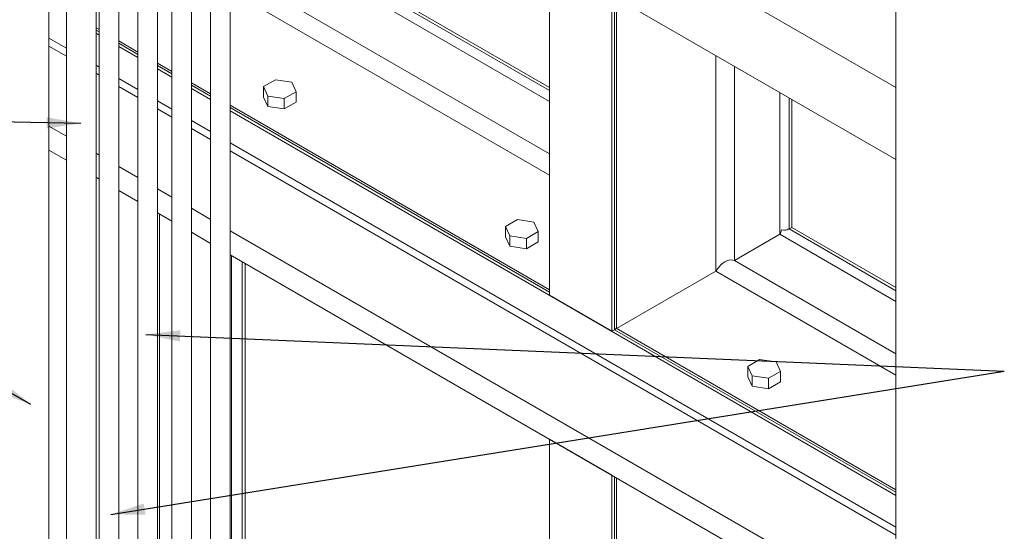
# Model space of a CAD drawing. Header units: millimetres. Extents: x 525 to 29324, y 175 to 20618.
# Tile 23 of 256: x 4554 to 8077, y 3208 to 5037. Entities that reach past the tile are written whole.
import ezdxf

# ---------------------------------------------------------------- set-up
doc = ezdxf.new("R2010")
doc.units = ezdxf.units.MM
doc.linetypes.add('SLD-Continua', pattern=[0])
doc.layers.add('COTAS', color=1, linetype='SLD-Continua')
doc.styles.get("Standard").update_dxf_attribs({"font": 'ARIALN.TTF'})
doc.dimstyles.new('SLDDIMSTYLE0', dxfattribs={"dimtxt": 0.18, "dimasz": 122.5, "dimexe": 0, "dimexo": 0.0625, "dimgap": 0, "dimtad": 0, "dimtih": 1, "dimtoh": 1, "dimdec": 0, "dimrnd": 1e-09, "dimzin": 0, "dimdsep": 46, "dimtxsty": 'Standard', "dimsah": 1, "dimcen": 0.09, "dimadec": 0, "dimazin": 0, "dimtfac": 122.5, "dimtdec": 0, "dimtofl": 0, "dimtmove": 0, "dimatfit": 3, "dimfxl": 1, "dimfrac": 2, "dimtolj": 1, "dimtzin": 0, "dimarcsym": 0})

msp = doc.modelspace()

# ---------------------------------------------------------------- linework, layer by layer
at = {"color": 7, "linetype": 'SLD-Continua', "lineweight": 18, "ltscale": 35}
for p, q in [((6450.2, 4052), (6450.2, 6711.3)), ((6450.2, 4052), (6450.2, 6711.3)), ((6450.2, 4052), (6450.2, 6711.3)), ((6450.2, 4052), (6450.2, 6711.3)), ((6450.2, 4052), (6450.2, 6711.3)), ((6672.9, 3923.4), (6672.9, 6582.8)), ((6672.9, 3923.4), (6672.9, 6582.8)), ((6672.9, 3923.4), (6672.9, 6582.8)), ((6672.9, 3923.4), (6672.9, 6582.8)), ((6672.9, 3923.4), (6672.9, 6582.8)), ((4658.9, 2787.5), (4658.9, 6052.5)), ((4722.2, 6024.2), (4722.2, 2884.7)), ((4827.2, 2884.7), (4827.2, 5963.6)), ((4838.7, 5956.9), (4838.7, 2684.7)), ((4908.7, 2684.7), (4908.7, 5961)), ((5307.2, 2614.7), (5307.2, 5891)), ((4977.3, 5876.9), (4977.3, 2764.7)), ((5237.2, 5850.6), (5237.2, 2614.7)), ((5047.3, 2764.7), (5047.3, 5836.5)), ((5098.6, 5806.9), (5098.6, 2534.7)), ((5168.6, 2534.7), (5168.6, 5811)), ((6450.2, 4783.5), (5326.8, 5431.9)), ((6450.2, 4783.5), (5326.8, 5431.9)), ((6450.2, 4783.5), (5326.8, 5431.9)), ((6450.2, 4783.5), (5326.8, 5431.9)), ((6450.2, 4783.5), (5326.8, 5431.9)), ((6450.2, 4794.7), (5336.5, 5437.5)), ((6450.2, 4794.7), (5336.5, 5437.5)), ((6450.2, 4794.7), (5336.5, 5437.5)), ((6450.2, 4794.7), (5336.5, 5437.5)), ((6450.2, 4794.7), (5336.5, 5437.5)), ((6450.2, 4745.1), (5307.2, 5404.8)), ((6450.2, 4745.1), (5307.2, 5404.8)), ((6450.2, 4745.1), (5307.2, 5404.8)), ((6450.2, 4745.1), (5307.2, 5404.8)), ((6450.2, 4745.1), (5307.2, 5404.8)), ((7689, 4794.7), (6672.9, 5381.1)), ((7689, 4794.7), (6672.9, 5381.1)), ((7689, 4794.7), (6672.9, 5381.1)), ((7689, 4794.7), (6672.9, 5381.1)), ((7689, 4794.7), (6672.9, 5381.1)), ((6450.2, 4557.8), (5307.2, 5217.5)), ((6450.2, 4557.8), (5307.2, 5217.5)), ((6450.2, 4557.8), (5307.2, 5217.5)), ((6450.2, 4557.8), (5307.2, 5217.5)), ((6450.2, 4557.8), (5307.2, 5217.5)), ((6450.2, 4481.2), (5307.2, 5140.9)), ((6450.2, 4481.2), (5307.2, 5140.9)), ((6450.2, 4481.2), (5307.2, 5140.9)), ((6450.2, 4481.2), (5307.2, 5140.9)), ((6450.2, 4481.2), (5307.2, 5140.9)), ((7689, 4537.5), (6672.9, 5123.9)), ((7689, 4537.5), (6672.9, 5123.9)), ((7689, 4537.5), (6672.9, 5123.9)), ((7689, 4537.5), (6672.9, 5123.9)), ((7689, 4537.5), (6672.9, 5123.9)), ((6682.7, 3929.1), (6682.7, 5118.3)), ((6682.7, 3929.1), (6682.7, 5118.3)), ((6682.7, 3929.1), (6682.7, 5118.3)), ((6682.7, 3929.1), (6682.7, 5118.3)), ((6682.7, 3929.1), (6682.7, 5118.3)), ((6689.9, 3939.1), (6689.9, 5114.1)), ((6689.9, 3939.1), (6689.9, 5114.1)), ((6689.9, 3939.1), (6689.9, 5114.1)), ((6689.9, 3939.1), (6689.9, 5114.1)), ((6689.9, 3939.1), (6689.9, 5114.1)), ((4838.7, 5001.6), (4827.2, 5008.2)), ((4838.7, 5001.6), (4827.2, 5008.2)), ((4838.7, 5001.6), (4827.2, 5008.2)), ((4838.7, 5001.6), (4827.2, 5008.2)), ((4838.7, 5001.6), (4827.2, 5008.2)), ((4722.2, 4935), (4658.9, 4971.5)), ((4722.2, 4935), (4658.9, 4971.5)), ((4722.2, 4935), (4658.9, 4971.5)), ((4838.7, 4993.3), (4827.2, 4999.9)), ((4838.7, 4993.3), (4827.2, 4999.9)), ((4838.7, 4993.3), (4827.2, 4999.9)), ((4838.7, 4993.3), (4827.2, 4999.9)), ((4838.7, 4993.3), (4827.2, 4999.9)), ((4838.7, 4982.1), (4827.2, 4988.7)), ((4838.7, 4982.1), (4827.2, 4988.7)), ((4838.7, 4982.1), (4827.2, 4988.7)), ((4838.7, 4982.1), (4827.2, 4988.7)), ((4838.7, 4982.1), (4827.2, 4988.7)), ((4722.2, 4906.4), (4658.9, 4942.9)), ((4722.2, 4906.4), (4658.9, 4942.9)), ((4722.2, 4906.4), (4658.9, 4942.9)), ((4977.3, 4921.6), (4908.7, 4961.2)), ((4977.3, 4921.6), (4908.7, 4961.2)), ((4977.3, 4921.6), (4908.7, 4961.2)), ((4977.3, 4921.6), (4908.7, 4961.2)), ((4977.3, 4921.6), (4908.7, 4961.2)), ((4977.3, 4913.3), (4908.7, 4952.9)), ((4977.3, 4913.3), (4908.7, 4952.9)), ((4977.3, 4913.3), (4908.7, 4952.9)), ((4977.3, 4913.3), (4908.7, 4952.9)), ((4977.3, 4913.3), (4908.7, 4952.9)), ((4977.3, 4902.1), (4908.7, 4941.7)), ((4977.3, 4902.1), (4908.7, 4941.7)), ((4977.3, 4902.1), (4908.7, 4941.7)), ((4977.3, 4902.1), (4908.7, 4941.7)), ((4977.3, 4902.1), (4908.7, 4941.7)), ((7044.8, 4138), (7044.8, 4909.2)), ((7044.8, 4138), (7044.8, 4909.2)), ((7044.8, 4138), (7044.8, 4909.2)), ((7044.8, 4138), (7044.8, 4909.2)), ((7044.8, 4138), (7044.8, 4909.2)), ((4838.7, 4867.7), (4827.2, 4874.4)), ((4838.7, 4867.7), (4827.2, 4874.4)), ((4838.7, 4867.7), (4827.2, 4874.4)), ((5098.6, 4851.6), (5047.3, 4881.2)), ((5098.6, 4851.6), (5047.3, 4881.2)), ((5098.6, 4851.6), (5047.3, 4881.2)), ((5098.6, 4851.6), (5047.3, 4881.2)), ((5098.6, 4851.6), (5047.3, 4881.2)), ((5098.6, 4843.3), (5047.3, 4872.9)), ((5098.6, 4843.3), (5047.3, 4872.9)), ((5098.6, 4843.3), (5047.3, 4872.9)), ((5098.6, 4843.3), (5047.3, 4872.9)), ((5098.6, 4843.3), (5047.3, 4872.9)), ((5098.6, 4832.1), (5047.3, 4861.7)), ((5098.6, 4832.1), (5047.3, 4861.7)), ((5098.6, 4832.1), (5047.3, 4861.7)), ((5098.6, 4832.1), (5047.3, 4861.7)), ((5098.6, 4832.1), (5047.3, 4861.7)), ((7111.3, 4176.3), (7111.3, 4870.9)), ((7111.3, 4176.3), (7111.3, 4870.9)), ((7111.3, 4176.3), (7111.3, 4870.9)), ((7111.3, 4176.3), (7111.3, 4870.9)), ((7111.3, 4176.3), (7111.3, 4870.9)), ((4838.7, 4839.2), (4827.2, 4845.8)), ((4838.7, 4839.2), (4827.2, 4845.8)), ((4838.7, 4839.2), (4827.2, 4845.8)), ((4977.3, 4787.7), (4908.7, 4827.3)), ((4977.3, 4787.7), (4908.7, 4827.3)), ((4977.3, 4787.7), (4908.7, 4827.3)), ((4977.3, 4759.2), (4908.7, 4798.8)), ((4977.3, 4759.2), (4908.7, 4798.8)), ((4977.3, 4759.2), (4908.7, 4798.8)), ((5237.2, 4771.6), (5168.6, 4811.2)), ((5237.2, 4771.6), (5168.6, 4811.2)), ((5237.2, 4771.6), (5168.6, 4811.2)), ((5237.2, 4771.6), (5168.6, 4811.2)), ((5237.2, 4771.6), (5168.6, 4811.2)), ((5237.2, 4763.3), (5168.6, 4802.9)), ((5237.2, 4763.3), (5168.6, 4802.9)), ((5237.2, 4763.3), (5168.6, 4802.9)), ((5237.2, 4763.3), (5168.6, 4802.9)), ((5237.2, 4763.3), (5168.6, 4802.9)), ((5237.2, 4752.1), (5168.6, 4791.7)), ((5237.2, 4752.1), (5168.6, 4791.7)), ((5237.2, 4752.1), (5168.6, 4791.7)), ((5237.2, 4752.1), (5168.6, 4791.7)), ((5237.2, 4752.1), (5168.6, 4791.7)), ((5469.3, 4822.7), (5426.4, 4798)), ((5469.3, 4822.7), (5426.4, 4798)), ((5469.3, 4822.7), (5426.4, 4798)), ((5426.4, 4798), (5442.1, 4764.2)), ((5426.4, 4760.8), (5426.4, 4798)), ((5426.4, 4798), (5442.1, 4764.2)), ((5426.4, 4760.8), (5426.4, 4798)), ((5426.4, 4798), (5442.1, 4764.2)), ((5426.4, 4760.8), (5426.4, 4798)), ((5527.9, 4813.7), (5469.3, 4822.7)), ((5527.9, 4813.7), (5469.3, 4822.7)), ((5527.9, 4813.7), (5469.3, 4822.7)), ((5543.5, 4779.9), (5527.9, 4813.7)), ((5543.5, 4779.9), (5527.9, 4813.7)), ((5543.5, 4779.9), (5527.9, 4813.7)), ((5426.4, 4760.8), (5442.1, 4727)), ((5426.4, 4760.8), (5442.1, 4727)), ((5426.4, 4760.8), (5442.1, 4727)), ((5442.1, 4764.2), (5500.7, 4755.1)), ((5442.1, 4727), (5442.1, 4764.2)), ((5442.1, 4727), (5442.1, 4764.2)), ((5442.1, 4764.2), (5500.7, 4755.1)), ((5442.1, 4764.2), (5500.7, 4755.1)), ((5442.1, 4727), (5442.1, 4764.2)), ((5500.7, 4755.1), (5543.5, 4779.9)), ((5500.7, 4755.1), (5543.5, 4779.9)), ((5500.7, 4755.1), (5543.5, 4779.9)), ((5543.5, 4742.7), (5543.5, 4779.9)), ((5543.5, 4742.7), (5543.5, 4779.9)), ((5543.5, 4742.7), (5543.5, 4779.9)), ((7273.4, 4270), (7273.4, 4777.3)), ((7273.4, 4270), (7273.4, 4777.3)), ((7273.4, 4270), (7273.4, 4777.3)), ((7273.4, 4270), (7273.4, 4777.3)), ((7273.4, 4270), (7273.4, 4777.3)), ((7306.7, 4289.2), (7306.7, 4758.1)), ((7306.7, 4289.2), (7306.7, 4758.1)), ((7306.7, 4289.2), (7306.7, 4758.1)), ((7306.7, 4289.2), (7306.7, 4758.1)), ((7306.7, 4289.2), (7306.7, 4758.1)), ((5098.6, 4717.7), (5047.3, 4747.3)), ((5098.6, 4717.7), (5047.3, 4747.3)), ((5098.6, 4717.7), (5047.3, 4747.3)), ((6450.2, 4071.5), (5307.2, 4731.2)), ((6450.2, 4071.5), (5307.2, 4731.2)), ((6450.2, 4071.5), (5307.2, 4731.2)), ((6450.2, 4071.5), (5307.2, 4731.2)), ((6450.2, 4071.5), (5307.2, 4731.2)), ((6450.2, 4063.2), (5307.2, 4722.9)), ((6450.2, 4063.2), (5307.2, 4722.9)), ((6450.2, 4063.2), (5307.2, 4722.9)), ((6450.2, 4063.2), (5307.2, 4722.9)), ((6450.2, 4063.2), (5307.2, 4722.9)), ((5442.1, 4727), (5500.7, 4718)), ((5442.1, 4727), (5500.7, 4718)), ((5442.1, 4727), (5500.7, 4718)), ((5500.7, 4718), (5500.7, 4755.1)), ((5500.7, 4718), (5500.7, 4755.1)), ((5500.7, 4718), (5500.7, 4755.1)), ((5500.7, 4718), (5543.5, 4742.7)), ((5500.7, 4718), (5543.5, 4742.7)), ((5500.7, 4718), (5543.5, 4742.7)), ((7316.4, 4294.8), (7316.4, 4752.5)), ((7316.4, 4294.8), (7316.4, 4752.5)), ((7316.4, 4294.8), (7316.4, 4752.5)), ((7316.4, 4294.8), (7316.4, 4752.5)), ((7316.4, 4294.8), (7316.4, 4752.5)), ((5098.6, 4689.2), (5047.3, 4718.8)), ((5098.6, 4689.2), (5047.3, 4718.8)), ((5098.6, 4689.2), (5047.3, 4718.8)), ((7689, 3337), (5307.2, 4711.7)), ((7689, 3337), (5307.2, 4711.7)), ((7689, 3337), (5307.2, 4711.7)), ((7689, 3337), (5307.2, 4711.7)), ((7689, 3337), (5307.2, 4711.7)), ((4722.2, 4620.6), (4658.9, 4657.1)), ((4722.2, 4620.6), (4658.9, 4657.1)), ((4722.2, 4620.6), (4658.9, 4657.1)), ((5237.2, 4637.8), (5168.6, 4677.3)), ((5237.2, 4637.8), (5168.6, 4677.3)), ((5237.2, 4637.8), (5168.6, 4677.3)), ((5237.2, 4609.2), (5168.6, 4648.8)), ((5237.2, 4609.2), (5168.6, 4648.8)), ((5237.2, 4609.2), (5168.6, 4648.8)), ((7689, 3222.7), (5307.2, 4597.4)), ((7689, 3222.7), (5307.2, 4597.4)), ((7689, 3222.7), (5307.2, 4597.4)), ((4722.2, 4534.8), (4658.9, 4571.3)), ((4722.2, 4534.8), (4658.9, 4571.3)), ((4722.2, 4534.8), (4658.9, 4571.3)), ((4722.2, 4534.8), (4658.9, 4571.3)), ((4722.2, 4534.8), (4658.9, 4571.3)), ((4722.2, 4534.8), (4658.9, 4571.3)), ((4838.7, 4553.3), (4827.2, 4560)), ((4838.7, 4553.3), (4827.2, 4560)), ((4838.7, 4553.3), (4827.2, 4560)), ((7689, 3194.1), (5307.2, 4568.8)), ((7689, 3194.1), (5307.2, 4568.8)), ((7689, 3194.1), (5307.2, 4568.8)), ((4977.3, 4473.3), (4908.7, 4512.9)), ((4977.3, 4473.3), (4908.7, 4512.9)), ((4977.3, 4473.3), (4908.7, 4512.9)), ((4838.7, 4467.6), (4827.2, 4474.2)), ((4838.7, 4467.6), (4827.2, 4474.2)), ((4838.7, 4467.6), (4827.2, 4474.2)), ((4838.7, 4467.6), (4827.2, 4474.2)), ((4838.7, 4467.6), (4827.2, 4474.2)), ((4838.7, 4467.6), (4827.2, 4474.2)), ((4977.3, 4387.6), (4908.7, 4427.2)), ((4977.3, 4387.6), (4908.7, 4427.2)), ((4977.3, 4387.6), (4908.7, 4427.2)), ((4977.3, 4387.6), (4908.7, 4427.2)), ((4977.3, 4387.6), (4908.7, 4427.2)), ((4977.3, 4387.6), (4908.7, 4427.2)), ((5098.6, 4403.4), (5047.3, 4432.9)), ((5098.6, 4403.4), (5047.3, 4432.9)), ((5098.6, 4403.4), (5047.3, 4432.9)), ((5098.6, 4317.6), (5047.3, 4347.2)), ((5098.6, 4317.6), (5047.3, 4347.2)), ((5098.6, 4317.6), (5047.3, 4347.2)), ((5098.6, 4317.6), (5047.3, 4347.2)), ((5098.6, 4317.6), (5047.3, 4347.2)), ((5098.6, 4317.6), (5047.3, 4347.2)), ((5054.4, 4343.1), (5054.4, 2885.3)), ((5054.4, 4343.1), (5054.4, 2885.3)), ((5054.4, 4343.1), (5054.4, 2885.3)), ((5054.4, 4343.1), (5054.4, 2885.3)), ((5054.4, 4343.1), (5054.4, 2885.3)), ((5054.4, 4343.1), (5054.4, 2885.3)), ((5237.2, 4323.4), (5168.6, 4363)), ((5237.2, 4323.4), (5168.6, 4363)), ((5237.2, 4323.4), (5168.6, 4363)), ((6335.5, 4322.8), (6292.6, 4298)), ((6335.5, 4322.8), (6292.6, 4298)), ((6335.5, 4322.8), (6292.6, 4298)), ((6292.6, 4298), (6308.3, 4264.2)), ((6292.6, 4260.9), (6292.6, 4298)), ((6292.6, 4298), (6308.3, 4264.2)), ((6292.6, 4260.9), (6292.6, 4298)), ((6292.6, 4298), (6308.3, 4264.2)), ((6292.6, 4260.9), (6292.6, 4298)), ((6394.1, 4313.7), (6335.5, 4322.8)), ((6394.1, 4313.7), (6335.5, 4322.8)), ((6394.1, 4313.7), (6335.5, 4322.8)), ((6409.8, 4279.9), (6394.1, 4313.7)), ((6409.8, 4279.9), (6394.1, 4313.7)), ((6409.8, 4279.9), (6394.1, 4313.7)), ((5237.2, 4237.6), (5168.6, 4277.2)), ((5237.2, 4237.6), (5168.6, 4277.2)), ((5237.2, 4237.6), (5168.6, 4277.2)), ((5237.2, 4237.6), (5168.6, 4277.2)), ((5237.2, 4237.6), (5168.6, 4277.2)), ((5237.2, 4237.6), (5168.6, 4277.2)), ((7689, 2908.3), (5307.2, 4283)), ((7689, 2908.3), (5307.2, 4283)), ((7689, 2908.3), (5307.2, 4283)), ((6308.3, 4264.2), (6366.9, 4255.2)), ((6308.3, 4227.1), (6308.3, 4264.2)), ((6308.3, 4227.1), (6308.3, 4264.2)), ((6308.3, 4264.2), (6366.9, 4255.2)), ((6308.3, 4227.1), (6308.3, 4264.2)), ((6308.3, 4264.2), (6366.9, 4255.2)), ((6366.9, 4255.2), (6409.8, 4279.9)), ((6366.9, 4255.2), (6409.8, 4279.9)), ((6366.9, 4255.2), (6409.8, 4279.9)), ((6409.8, 4242.8), (6409.8, 4279.9)), ((6409.8, 4242.8), (6409.8, 4279.9)), ((6409.8, 4242.8), (6409.8, 4279.9)), ((7273.4, 4270), (7111.3, 4176.3)), ((7273.4, 4270), (7111.3, 4176.3)), ((7273.4, 4270), (7111.3, 4176.3)), ((7273.4, 4270), (7111.3, 4176.3)), ((7273.4, 4270), (7111.3, 4176.3)), ((7689, 4030.2), (7273.4, 4270)), ((7689, 4030.2), (7273.4, 4270)), ((7689, 4030.2), (7273.4, 4270)), ((7689, 4030.2), (7273.4, 4270)), ((7689, 4030.2), (7273.4, 4270)), ((7316.4, 4294.8), (7306.7, 4289.2)), ((7316.4, 4294.8), (7306.7, 4289.2)), ((7316.4, 4294.8), (7306.7, 4289.2)), ((7316.4, 4294.8), (7306.7, 4289.2)), ((7316.4, 4294.8), (7306.7, 4289.2)), ((7689, 4068.5), (7306.7, 4289.2)), ((7689, 4068.5), (7306.7, 4289.2)), ((7689, 4068.5), (7306.7, 4289.2)), ((7689, 4068.5), (7306.7, 4289.2)), ((7689, 4068.5), (7306.7, 4289.2)), ((7689, 4079.8), (7316.4, 4294.8)), ((7689, 4079.8), (7316.4, 4294.8)), ((7689, 4079.8), (7316.4, 4294.8)), ((7689, 4079.8), (7316.4, 4294.8)), ((7689, 4079.8), (7316.4, 4294.8)), ((6292.6, 4260.9), (6308.3, 4227.1)), ((6292.6, 4260.9), (6308.3, 4227.1)), ((6292.6, 4260.9), (6308.3, 4227.1)), ((6366.9, 4218), (6366.9, 4255.2)), ((6366.9, 4218), (6366.9, 4255.2)), ((6366.9, 4218), (6366.9, 4255.2)), ((6366.9, 4218), (6409.8, 4242.8)), ((6366.9, 4218), (6409.8, 4242.8)), ((6366.9, 4218), (6409.8, 4242.8)), ((7689, 2822.5), (5307.2, 4197.2)), ((7689, 2822.5), (5307.2, 4197.2)), ((7689, 2822.5), (5307.2, 4197.2)), ((7689, 2822.5), (5307.2, 4197.2)), ((7689, 2822.5), (5307.2, 4197.2)), ((7689, 2822.5), (5307.2, 4197.2)), ((5311.9, 4194.5), (5311.9, 2736.8)), ((5311.9, 4194.5), (5311.9, 2736.8)), ((5311.9, 4194.5), (5311.9, 2736.8)), ((5311.9, 4194.5), (5311.9, 2736.8)), ((5311.9, 4194.5), (5311.9, 2736.8)), ((5311.9, 4194.5), (5311.9, 2736.8)), ((6308.3, 4227.1), (6366.9, 4218)), ((6308.3, 4227.1), (6366.9, 4218)), ((6308.3, 4227.1), (6366.9, 4218)), ((5349.8, 4172.6), (5349.8, 2714.9)), ((5349.8, 4172.6), (5349.8, 2714.9)), ((5349.8, 4172.6), (5349.8, 2714.9)), ((5349.8, 4172.6), (5349.8, 2714.9)), ((5349.8, 4172.6), (5349.8, 2714.9)), ((5349.8, 4172.6), (5349.8, 2714.9)), ((5361.2, 4166), (5361.2, 2708.3)), ((5361.2, 4166), (5361.2, 2708.3)), ((5361.2, 4166), (5361.2, 2708.3)), ((5361.2, 4166), (5361.2, 2708.3)), ((5361.2, 4166), (5361.2, 2708.3)), ((5361.2, 4166), (5361.2, 2708.3)), ((7689, 3842.9), (7111.3, 4176.3)), ((7689, 3842.9), (7111.3, 4176.3)), ((7689, 3842.9), (7111.3, 4176.3)), ((7689, 3842.9), (7111.3, 4176.3)), ((7689, 3842.9), (7111.3, 4176.3)), ((7044.8, 4138), (6690, 3933.1)), ((7044.8, 4138), (6690, 3933.1)), ((7044.8, 4138), (6690, 3933.1)), ((7044.8, 4138), (6690, 3933.1)), ((7044.8, 4138), (6690, 3933.1)), ((7689, 3766.2), (7044.8, 4138)), ((7689, 3766.2), (7044.8, 4138)), ((7689, 3766.2), (7044.8, 4138)), ((7689, 3766.2), (7044.8, 4138)), ((7689, 3766.2), (7044.8, 4138)), ((6450.2, 4052), (6672.9, 3923.4)), ((6450.2, 4052), (6672.9, 3923.4)), ((6450.2, 4052), (6672.9, 3923.4)), ((6450.2, 4052), (6672.9, 3923.4)), ((6450.2, 4052), (6672.9, 3923.4)), ((6682.7, 3929.1), (6672.9, 3923.4)), ((6682.7, 3929.1), (6672.9, 3923.4)), ((6682.7, 3929.1), (6672.9, 3923.4)), ((6682.7, 3929.1), (6672.9, 3923.4)), ((6682.7, 3929.1), (6672.9, 3923.4)), ((7689, 3348.3), (6682.7, 3929.1)), ((7689, 3348.3), (6682.7, 3929.1)), ((7689, 3348.3), (6682.7, 3929.1)), ((7689, 3348.3), (6682.7, 3929.1)), ((7689, 3348.3), (6682.7, 3929.1)), ((7689, 3356.5), (6688.3, 3934.1)), ((7689, 3356.5), (6688.3, 3934.1)), ((7689, 3356.5), (6688.3, 3934.1)), ((7689, 3356.5), (6688.3, 3934.1)), ((7689, 3356.5), (6688.3, 3934.1)), ((7201.7, 3822.9), (7158.8, 3798.1)), ((7201.7, 3822.9), (7158.8, 3798.1)), ((7201.7, 3822.9), (7158.8, 3798.1)), ((7260.3, 3813.8), (7201.7, 3822.9)), ((7260.3, 3813.8), (7201.7, 3822.9)), ((7260.3, 3813.8), (7201.7, 3822.9)), ((7276, 3780), (7260.3, 3813.8)), ((7276, 3780), (7260.3, 3813.8)), ((7276, 3780), (7260.3, 3813.8)), ((7158.8, 3798.1), (7174.5, 3764.3)), ((7158.8, 3761), (7158.8, 3798.1)), ((7158.8, 3798.1), (7174.5, 3764.3)), ((7158.8, 3761), (7158.8, 3798.1)), ((7158.8, 3798.1), (7174.5, 3764.3)), ((7158.8, 3761), (7158.8, 3798.1)), ((7233.1, 3755.3), (7276, 3780)), ((7233.1, 3755.3), (7276, 3780)), ((7233.1, 3755.3), (7276, 3780)), ((7276, 3742.9), (7276, 3780)), ((7276, 3742.9), (7276, 3780)), ((7276, 3742.9), (7276, 3780)), ((7158.8, 3761), (7174.5, 3727.2)), ((7158.8, 3761), (7174.5, 3727.2)), ((7158.8, 3761), (7174.5, 3727.2)), ((7174.5, 3727.2), (7174.5, 3764.3)), ((7174.5, 3764.3), (7233.1, 3755.3)), ((7174.5, 3727.2), (7174.5, 3764.3)), ((7174.5, 3764.3), (7233.1, 3755.3)), ((7174.5, 3727.2), (7174.5, 3764.3)), ((7174.5, 3764.3), (7233.1, 3755.3)), ((7233.1, 3718.1), (7233.1, 3755.3)), ((7233.1, 3718.1), (7233.1, 3755.3)), ((7233.1, 3718.1), (7233.1, 3755.3)), ((7233.1, 3718.1), (7276, 3742.9)), ((7233.1, 3718.1), (7276, 3742.9)), ((7233.1, 3718.1), (7276, 3742.9)), ((7174.5, 3727.2), (7233.1, 3718.1)), ((7174.5, 3727.2), (7233.1, 3718.1)), ((7174.5, 3727.2), (7233.1, 3718.1)), ((6672.9, 3408.9), (6450.2, 3537.5)), ((6450.2, 1604.1), (6450.2, 3537.5)), ((6672.9, 3408.9), (6450.2, 3537.5)), ((6450.2, 1604.1), (6450.2, 3537.5)), ((6672.9, 3408.9), (6450.2, 3537.5)), ((6450.2, 1604.1), (6450.2, 3537.5)), ((6672.9, 3408.9), (6450.2, 3537.5)), ((6450.2, 1604.1), (6450.2, 3537.5)), ((6672.9, 3408.9), (6450.2, 3537.5)), ((6450.2, 1604.1), (6450.2, 3537.5)), ((6672.9, 3408.9), (6450.2, 3537.5)), ((6450.2, 1604.1), (6450.2, 3537.5)), ((6672.9, 1604.1), (6672.9, 3408.9)), ((6672.9, 1604.1), (6672.9, 3408.9)), ((6672.9, 1604.1), (6672.9, 3408.9)), ((6672.9, 1604.1), (6672.9, 3408.9)), ((6672.9, 1604.1), (6672.9, 3408.9)), ((6672.9, 1604.1), (6672.9, 3408.9)), ((6682.7, 1604.1), (6682.7, 3403.3)), ((6682.7, 1604.1), (6682.7, 3403.3)), ((6682.7, 1604.1), (6682.7, 3403.3)), ((6682.7, 1604.1), (6682.7, 3403.3)), ((6682.7, 1604.1), (6682.7, 3403.3)), ((6682.7, 1604.1), (6682.7, 3403.3)), ((6689.9, 1604.1), (6689.9, 3399.2)), ((6689.9, 1604.1), (6689.9, 3399.2)), ((6689.9, 1604.1), (6689.9, 3399.2)), ((6689.9, 1604.1), (6689.9, 3399.2)), ((6689.9, 1604.1), (6689.9, 3399.2)), ((6689.9, 1604.1), (6689.9, 3399.2))]:
    msp.add_line(p, q, dxfattribs=at)
at = {"color": 7, "linetype": 'SLD-Continua', "lineweight": 18, "ltscale": 35, "flags": 128}
for points in [[(7689, 9809.5), (7689, 9839.2), (7637.6, 9839.2), (7637.6, 9839.2), (6350.7, 9839.2), (6203.2, 9839.2), (6152.7, 9839.2), (6005.2, 9839.2), (5610.1, 9839.2), (5342.7, 9839.2), (4761.1, 9839.2), (4667, 9839.2), (4461.6, 9839.2), (4314, 9839.2), (4252.9, 9839.2), (4228.1, 9839.2), (3485.3, 9839.2), (3034.4, 9839.2), (3034.3, 9839.2), (3034.3, 9553.4), (3034.3, 9430.9), (3034.3, 9350.1), (3034.3, 9271), (3034.3, 9190.1), (3034.3, 9183.9), (3034.3, 9062.7), (3034.3, 8989.6), (3034.3, 8868.4), (3034.3, 8805.4), (3034.3, 8732.4), (3034.3, 8611.2), (3034.3, 8223.3), (3034.3, 7481.1), (3034.3, 7223.9), (3034.3, 6765.6), (3034.3, 6754.9), (3034.3, 6716.6), (3034.3, 6529.3), (3034.3, 6452.6), (3034.3, 6043), (3034.3, 6034.7), (3034.3, 6023.4), (3034.3, 5909.1), (3034.3, 5880.5), (3034.3, 5594.7), (3034.3, 5509), (3034.3, 4158.8), (3034.3, 4146.3), (3034.3, 4102.5), (3034.3, 3892.8), (3034.3, 3805.2), (3034.3, 3325.1), (3034.3, 3315.6), (3034.3, 3302.5), (3034.3, 3205.7), (3034.3, 3203.3), (3034.3, 3200.8), (3034.3, 3143.7), (3034.3, 3056.9), (3034.3, 3051), (3034.3, 3009.2), (3034.3, 2977.9), (3034.3, 2939.2), (3034.3, 2933.7), (3034.3, 2933.7), (3034.3, 2923.6), (3034.3, 2866.4), (3034.3, 2855.4), (3034.3, 2849.5), (3034.3, 2807.7), (3034.3, 2776.4), (3034.3, 2028), (3034.3, 2022.1), (3034.3, 1980.3), (3034.3, 1948.9), (3034.3, 1910.2), (3034.3, 1904.7), (3034.3, 1904.7), (3034.3, 1894.6), (3034.3, 1837.4), (3034.3, 1826.5), (3034.3, 1820.6), (3034.3, 1778.8), (3034.3, 1747.4), (3034.3, 1604.1), (3115.3, 1604.1), (3437, 1604.1), (3511.3, 1604.1), (3511.3, 1604.1), (3546, 1604.1), (3546, 1604.1), (3585.6, 1604.1), (3605.4, 1604.1), (3617.7, 1604.1), (3618, 1604.1), (4205.5, 1604.1), (4242.6, 1604.1), (4292.1, 1604.1), (4408.4, 1604.1), (4618.8, 1604.1), (4630.2, 1604.1), (4638.4, 1604.1), (5028.6, 1604.1), (5474.3, 1604.1), (6450.2, 1604.1), (6672.9, 1604.1), (6682.7, 1604.1), (6689.9, 1604.1), (7044.8, 1604.1), (7111.3, 1604.1), (7273.4, 1604.1), (7306.7, 1604.1), (7316.4, 1604.1), (7689, 1604.1), (7689, 2822.5), (7689, 2908.3), (7689, 3194.1), (7689, 3222.7), (7689, 3337), (7689, 3348.3), (7689, 3356.5), (7689, 3766.2), (7689, 3842.9), (7689, 4030.2), (7689, 4068.5), (7689, 4079.8), (7689, 4537.5), (7689, 4794.7), (7689, 5537.5), (7689, 5996.4), (7689, 6077.2), (7689, 6156.4), (7689, 6182), (7689, 6303.2), (7689, 6376.2), (7689, 6497.5), (7689, 6503.7), (7689, 6584.5), (7689, 6663.7), (7689, 6744.5), (7689, 6867), (7689, 7152.8), (7689, 7413), (7689, 7841.7), (7689, 7856), (7689, 7996.6), (7689, 8030), (7689, 8039.7), (7689, 8095), (7689, 8149.3), (7689, 8485), (7689, 8639.3), (7689, 8898.2), (7689, 8928.8), (7689, 9063.8), (7689, 9809.5), (7689, 9809.5)], [(7044.8, 4138), (7050.4, 4146.2), (7056.6, 4153.8), (7063.2, 4160.6), (7070.3, 4166.5), (7077.5, 4171.3), (7084.8, 4174.9), (7092, 4177.2), (7098.9, 4178.3), (7105.4, 4178), (7111.3, 4176.3)], [(7044.8, 4138), (7050.4, 4146.2), (7056.6, 4153.8), (7063.2, 4160.6), (7070.3, 4166.5), (7077.5, 4171.3), (7084.8, 4174.9), (7092, 4177.2), (7098.9, 4178.3), (7105.4, 4178), (7111.3, 4176.3)], [(7044.8, 4138), (7050.4, 4146.2), (7056.6, 4153.8), (7063.2, 4160.6), (7070.3, 4166.5), (7077.5, 4171.3), (7084.8, 4174.9), (7092, 4177.2), (7098.9, 4178.3), (7105.4, 4178), (7111.3, 4176.3)], [(7044.8, 4138), (7050.4, 4146.2), (7056.6, 4153.8), (7063.2, 4160.6), (7070.3, 4166.5), (7077.5, 4171.3), (7084.8, 4174.9), (7092, 4177.2), (7098.9, 4178.3), (7105.4, 4178), (7111.3, 4176.3)], [(7044.8, 4138), (7050.4, 4146.2), (7056.6, 4153.8), (7063.2, 4160.6), (7070.3, 4166.5), (7077.5, 4171.3), (7084.8, 4174.9), (7092, 4177.2), (7098.9, 4178.3), (7105.4, 4178), (7111.3, 4176.3)]]:
    msp.add_lwpolyline(points, dxfattribs=at)
at = {"color": 7, "linetype": 'SLD-Continua', "lineweight": 18, "ltscale": 1225}
for centre, radius, start, end in [((7246.8, 4290.2), 33.4, 322.773, 352.9439), ((7246.8, 4290.2), 33.4, 322.773, 352.9439), ((7246.8, 4290.2), 33.4, 322.773, 352.9439), ((7246.8, 4290.2), 33.4, 322.773, 352.9439), ((7246.8, 4290.2), 33.4, 322.773, 352.9439), ((7289.2, 4323.2), 38.2, 256.017, 297.1423), ((7289.2, 4323.2), 38.2, 256.017, 297.1423), ((7289.2, 4323.2), 38.2, 256.017, 297.1423), ((7289.2, 4323.2), 38.2, 256.017, 297.1423), ((7289.2, 4323.2), 38.2, 256.017, 297.1423), ((6677.8, 3940.2), 12.1, 293.9039, 354.7652), ((6677.8, 3940.2), 12.1, 293.9039, 354.7652), ((6677.8, 3940.2), 12.1, 293.9039, 354.7652), ((6677.8, 3940.2), 12.1, 293.9039, 354.7652), ((6677.8, 3940.2), 12.1, 293.9039, 354.7652)]:
    msp.add_arc(centre, radius, start, end, dxfattribs=at)

# ---------------------------------------------------------------- leaders
at = {"layer": 'COTAS', "ltscale": 35}
for points in [[(4773, 4666), (2733.4, 4709.4)], [(4594.1, 3662.2), (2733.4, 4709.4)], [(5005.7, 3912), (8077, 3780.6)], [(4880.2, 3268.7), (8077, 3780.6)]]:
    msp.add_leader(points, dimstyle='SLDDIMSTYLE0', dxfattribs=at)

doc.saveas('drawing.dxf')
